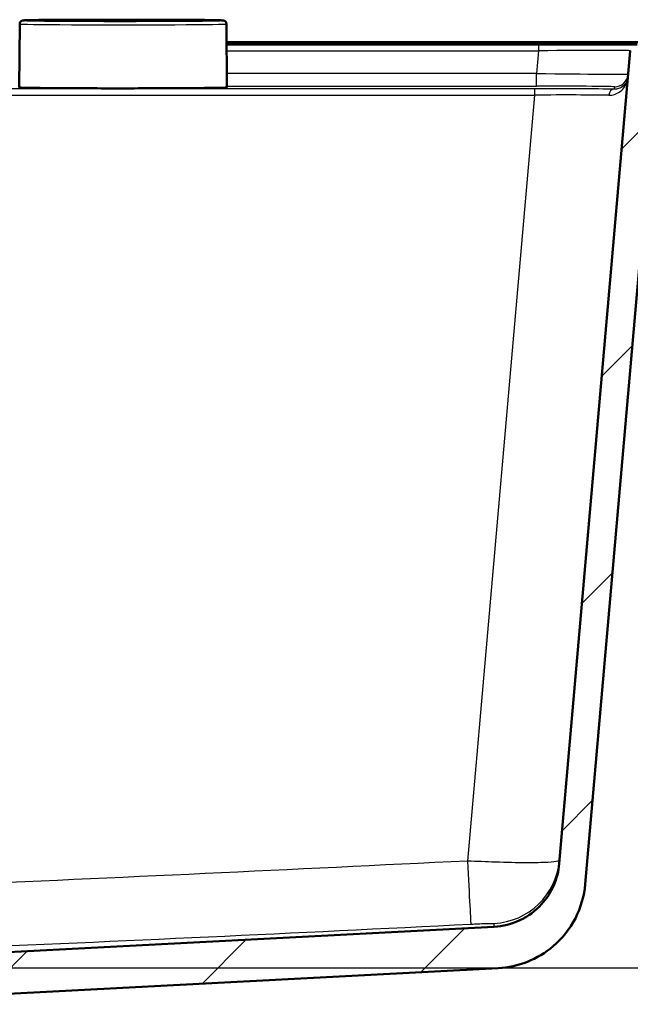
# Model space of a CAD drawing. Header units: millimetres. Extents: x 100 to 2000, y 93 to 4053.
# Tile 13 of 23: x 938 to 1070, y 1557 to 1770. Entities that reach past the tile are written whole.
import ezdxf

# ---------------------------------------------------------------- set-up
doc = ezdxf.new("R2010")
doc.units = ezdxf.units.MM
doc.header["$LTSCALE"] = 10
for name, color, linetype, lineweight in [('Dimensions(ISO)', 7, 'Continuous', 25), ('Hatch', 7, 'Continuous', 9), ('Visible Edges(ISO)', 7, 'Continuous', 50), ('Visible Tangent Edges(ISO)', 7, 'Continuous', 25)]:
    doc.layers.add(name, color=color, linetype=linetype, lineweight=lineweight)
doc.styles.add('Text_3.5mm', font='arial.ttf', dxfattribs={"width": 0.9})
doc.dimstyles.new('KS-STANDARD', dxfattribs={"dimscale": 10, "dimtxt": 3.5, "dimasz": 2.5, "dimexe": 3.175, "dimexo": 0, "dimgap": 0.8, "dimtad": 1, "dimdec": 1, "dimrnd": 1e-08, "dimtxsty": 'Text_3.5mm', "dimcen": 0.09, "dimdle": 10, "dimclrd": 7, "dimclre": 7, "dimclrt": 7, "dimadec": 0, "dimazin": 2, "dimtfac": 0.714286, "dimtdec": 4, "dimtmove": 0, "dimatfit": 3, "dimfxl": 0, "dimtolj": 1, "dimlwd": 25, "dimlwe": 25, "dimarcsym": 0})

# ---------------------------------------------------------------- blocks, each defined once
blk = doc.blocks.new('*D9')
at = {"layer": 'Defpoints', "color": 0, "linetype": 'Continuous'}
for p in [(1086.71, 1764.35), (1308.4, 1764.35), (871.81, 1564.51)]:
    blk.add_point(p, dxfattribs=at)
at = {"layer": 'Dimensions(ISO)', "color": 7, "linetype": 'Continuous', "lineweight": 25}
for p, q in [((1086.71, 1764.35), (1340.15, 1764.35)), ((1308.4, 1589.51), (1308.4, 1739.35)), ((871.81, 1564.51), (1340.15, 1564.51))]:
    blk.add_line(p, q, dxfattribs=at)
at = {"layer": 'Dimensions(ISO)', "color": 7, "linetype": 'Continuous'}
for points in [[(1304.23, 1739.35), (1312.56, 1739.35), (1308.4, 1764.35)], [(1304.23, 1589.51), (1312.56, 1589.51), (1308.4, 1564.51)]]:
    blk.add_solid(points, dxfattribs=at)
at = {"layer": 'Dimensions(ISO)', "color": 7, "linetype": 'Continuous', "lineweight": 25, "insert": (1282.53, 1629.42), "char_height": 35, "attachment_point": 4, "rotation": 90, "style": 'Text_3.5mm'}
blk.add_mtext('\\A1;200', dxfattribs=at)

msp = doc.modelspace()

# ---------------------------------------------------------------- hatches: boundary and pattern name
at = {"layer": 'Hatch'}
h = msp.add_hatch(dxfattribs=at)
h.set_pattern_fill('ANSI31', color=256, scale=254, style=0)
h.set_pattern_definition([(45, (0, 0), (-22.45064, 22.45064), [])])
edge = h.paths.add_edge_path()
edge.add_line((750.21, 1548.66), (765.54, 1548.66))
edge.add_line((765.54, 1548.66), (765.41, 1550.6))
edge.add_ellipse((765.11, 1549.44), major_axis=(1.2, -0.04), ratio=1, start_angle=77.607, end_angle=90)
edge.add_line((765.15, 1550.64), (753.19, 1551.06))
edge.add_ellipse((753.2, 1551.16), major_axis=(-0.0999, 0.0035), ratio=1, start_angle=0, end_angle=90, ccw=False)
edge.add_line((753.1, 1551.16), (753.11, 1551.56))
edge.add_ellipse((753.21, 1551.56), major_axis=(0.0035, 0.0999), ratio=1, start_angle=2, end_angle=90, ccw=False)
edge.add_line((753.21, 1551.66), (765.33, 1551.66))
edge.add_line((765.33, 1551.66), (765.26, 1552.66))
edge.add_ellipse((764.27, 1552.59), major_axis=(-0.07, 0.998), ratio=1, start_angle=270, end_angle=341)
edge.add_line((764.53, 1553.56), (754.48, 1556.25))
edge.add_ellipse((754.74, 1557.22), major_axis=(-0.966, 0.259), ratio=1, start_angle=54.5, end_angle=90, ccw=False)
edge.add_line((753.97, 1556.58), (752.3, 1558.6))
edge.add_ellipse((753.07, 1559.24), major_axis=(-0.636, 0.772), ratio=1, start_angle=54.5, end_angle=90, ccw=False)
edge.add_line((752.08, 1559.17), (751.93, 1561.26))
edge.add_ellipse((748.44, 1561.02), major_axis=(-0.24, 3.49), ratio=1, start_angle=270, end_angle=353)
edge.add_line((748.62, 1564.51), (579.89, 1573.36))
edge.add_spline(control_points=[(579.89, 1573.36), (578.25, 1573.44), (576.65, 1573.79), (573.61, 1575), (572.2, 1575.85), (569.47, 1578.17), (568.24, 1579.72), (566.45, 1583.19), (565.9, 1585.08), (565.73, 1587.03)], knot_values=[-2.152597, -2.152597, -2.152597, -2.152597, -1.662265, -1.662265, -1.171933, -1.171933, -0.585967, -0.585967, 0, 0, 0, 0], degree=3, periodic=0)
edge.add_line((565.73, 1587.03), (550.33, 1762.98))
edge.add_ellipse((548.84, 1762.85), major_axis=(-0.13, 1.49), ratio=1, start_angle=270, end_angle=355)
edge.add_line((548.84, 1764.35), (533.71, 1764.35))
edge.add_line((533.71, 1764.35), (533.71, 1758.35))
edge.add_line((533.71, 1758.35), (539.21, 1758.35))
edge.add_line((539.21, 1758.35), (541.21, 1758.35))
edge.add_ellipse((541.21, 1757.35), major_axis=(1, 0), ratio=1, start_angle=0, end_angle=90, ccw=False)
edge.add_line((542.21, 1757.35), (542.21, 1756.11))
edge.add_ellipse((540.77, 1751.85), major_axis=(1.45, 4.26), ratio=1, start_angle=293.7503, end_angle=360, ccw=False)
edge.add_line((545.25, 1752.24), (560.09, 1582.62))
edge.add_spline(control_points=[(560.09, 1582.62), (560.28, 1580.45), (560.82, 1578.33), (562.58, 1574.33), (563.77, 1572.5), (567, 1568.96), (569.11, 1567.4), (573.82, 1565.17), (576.37, 1564.53), (578.97, 1564.39)], knot_values=[-2.870129, -2.870129, -2.870129, -2.870129, -2.216354, -2.216354, -1.562578, -1.562578, -0.781289, -0.781289, 0, 0, 0, 0], degree=3, periodic=0)
edge.add_line((578.97, 1564.39), (737.73, 1556.07))
edge.add_ellipse((737.21, 1546.09), major_axis=(9.99, -0.52), ratio=1, start_angle=37.8602, end_angle=90, ccw=False)
edge.add_ellipse((753.62, 1557.52), major_axis=(5.72, -8.21), ratio=1, start_angle=270, end_angle=302.2923)
edge.add_ellipse((750.21, 1548.16), major_axis=(0.143, 0.479), ratio=1, start_angle=16.5598, end_angle=90, ccw=False)
edge = h.paths.add_edge_path()
edge.add_line((854.88, 1548.66), (870.21, 1548.66))
edge.add_ellipse((870.21, 1548.16), major_axis=(0.5, 0), ratio=1, start_angle=16.5598, end_angle=90, ccw=False)
edge.add_ellipse((866.81, 1557.52), major_axis=(9.22, 3.88), ratio=1, start_angle=270, end_angle=302.2923)
edge.add_ellipse((883.22, 1546.09), major_axis=(5.72, 8.21), ratio=1, start_angle=37.8602, end_angle=90, ccw=False)
edge.add_line((882.7, 1556.07), (1041.46, 1564.39))
edge.add_spline(control_points=[(1041.46, 1564.39), (1043.64, 1564.51), (1045.78, 1564.98), (1049.83, 1566.59), (1051.71, 1567.72), (1055.35, 1570.82), (1056.99, 1572.87), (1059.38, 1577.5), (1060.11, 1580.03), (1060.34, 1582.62)], knot_values=[-2.870129, -2.870129, -2.870129, -2.870129, -2.216354, -2.216354, -1.562578, -1.562578, -0.781289, -0.781289, 0, 0, 0, 0], degree=3, periodic=0)
edge.add_line((1060.34, 1582.62), (1075.18, 1752.24))
edge.add_ellipse((1079.66, 1751.85), major_axis=(0.39, 4.48), ratio=1, start_angle=23.7503, end_angle=90, ccw=False)
edge.add_line((1078.21, 1756.11), (1078.21, 1757.35))
edge.add_ellipse((1079.21, 1757.35), major_axis=(0, 1), ratio=1, start_angle=0, end_angle=90, ccw=False)
edge.add_line((1079.21, 1758.35), (1081.21, 1758.35))
edge.add_line((1081.21, 1758.35), (1086.71, 1758.35))
edge.add_line((1086.71, 1758.35), (1086.71, 1764.35))
edge.add_line((1086.71, 1764.35), (1071.59, 1764.35))
edge.add_ellipse((1071.59, 1762.85), major_axis=(-1.5, 0), ratio=1, start_angle=270, end_angle=355)
edge.add_line((1070.09, 1762.98), (1054.7, 1587.03))
edge.add_spline(control_points=[(1054.7, 1587.03), (1054.56, 1585.4), (1054.15, 1583.81), (1052.84, 1580.81), (1051.94, 1579.43), (1049.52, 1576.78), (1047.94, 1575.61), (1044.41, 1573.94), (1042.49, 1573.46), (1040.54, 1573.36)], knot_values=[-2.152597, -2.152597, -2.152597, -2.152597, -1.662265, -1.662265, -1.171933, -1.171933, -0.585967, -0.585967, 0, 0, 0, 0], degree=3, periodic=0)
edge.add_line((1040.54, 1573.36), (871.81, 1564.51))
edge.add_ellipse((871.99, 1561.02), major_axis=(-3.5, -0.18), ratio=1, start_angle=270, end_angle=353)
edge.add_line((868.5, 1561.26), (868.35, 1559.17))
edge.add_ellipse((867.35, 1559.24), major_axis=(-0.07, -0.998), ratio=1, start_angle=54.5, end_angle=90, ccw=False)
edge.add_line((868.13, 1558.6), (866.46, 1556.58))
edge.add_ellipse((865.69, 1557.22), major_axis=(-0.636, -0.772), ratio=1, start_angle=54.5, end_angle=90, ccw=False)
edge.add_line((865.95, 1556.25), (855.9, 1553.56))
edge.add_ellipse((856.16, 1552.59), major_axis=(-0.966, -0.259), ratio=1, start_angle=270, end_angle=341)
edge.add_line((855.16, 1552.66), (855.09, 1551.66))
edge.add_line((855.09, 1551.66), (867.22, 1551.66))
edge.add_ellipse((867.22, 1551.56), major_axis=(0.1, 0), ratio=1, start_angle=2, end_angle=90, ccw=False)
edge.add_line((867.32, 1551.56), (867.33, 1551.16))
edge.add_ellipse((867.23, 1551.16), major_axis=(0.0035, -0.0999), ratio=1, start_angle=0, end_angle=90, ccw=False)
edge.add_line((867.24, 1551.06), (855.28, 1550.64))
edge.add_ellipse((855.32, 1549.44), major_axis=(1.16, 0.3), ratio=1, start_angle=77.607, end_angle=90)
edge.add_line((855.02, 1550.6), (854.88, 1548.66))

# ---------------------------------------------------------------- linework, layer by layer
at = {"layer": 'Visible Edges(ISO)'}
for p, q in [((937.83, 1768.79), (937.72, 1755.13)), ((982.59, 1768.79), (982.71, 1755.13)), ((982.63, 1764.85), (1071.71, 1764.85)), ((1050.17, 1764.35), (982.63, 1764.35)), ((1071.59, 1764.35), (1050.17, 1764.35)), ((1070.09, 1762.98), (1054.7, 1587.03)), ((1060.34, 1582.62), (1075.18, 1752.24)), ((1040.54, 1573.36), (871.81, 1564.51)), ((882.7, 1556.07), (1041.46, 1564.39))]:
    msp.add_line(p, q, dxfattribs=at)
for points, knots in [([(937.83, 1768.79), (937.84, 1768.87), (937.85, 1768.95), (937.9, 1769.1), (937.94, 1769.17), (938.02, 1769.28), (938.06, 1769.32), (938.14, 1769.39), (938.18, 1769.42), (938.25, 1769.46), (938.28, 1769.47), (938.34, 1769.5), (938.37, 1769.5), (938.43, 1769.52), (938.46, 1769.53), (938.6, 1769.55), (938.66, 1769.55), (938.98, 1769.57), (939.31, 1769.58), (940.19, 1769.61), (940.76, 1769.62), (942.1, 1769.64), (942.87, 1769.65), (944.62, 1769.66), (945.59, 1769.67), (946.87, 1769.68), (947.11, 1769.68), (947.34, 1769.68)], [1.6188848, 1.6188848, 1.6188848, 1.6188848, 1.6217642, 1.6217642, 1.6249444, 1.6249444, 1.6289455, 1.6289455, 1.6339081, 1.6339081, 1.6400057, 1.6400057, 1.6492598, 1.6492598, 1.6694545, 1.6694545, 1.7647429, 1.7647429, 1.9514852, 1.9514852, 2.1382275, 2.1382275, 2.3249698, 2.3249698, 2.5117121, 2.5117121, 2.5525963, 2.5525963, 2.5525963, 2.5525963]), ([(947.34, 1769.68), (947.5, 1769.69), (947.66, 1769.69), (948, 1769.69), (948.18, 1769.69), (948.54, 1769.69), (948.72, 1769.69), (949.1, 1769.69), (949.29, 1769.69), (949.68, 1769.69), (949.87, 1769.69), (950.06, 1769.69)], [0, 0, 0, 0, 0.0576108, 0.0576108, 0.1152216, 0.1152216, 0.1728324, 0.1728324, 0.2304431, 0.2304431, 0.2880539, 0.2880539, 0.2880539, 0.2880539]), ([(968.57, 1769.7), (967.35, 1769.7), (966.12, 1769.7), (963.66, 1769.69), (962.42, 1769.69), (959.96, 1769.69), (958.72, 1769.69), (956.25, 1769.69), (955.01, 1769.69), (952.54, 1769.69), (951.3, 1769.69), (950.06, 1769.69)], [6.1910957, 6.1910957, 6.1910957, 6.1910957, 6.2279315, 6.2279315, 6.2647674, 6.2647674, 6.3016032, 6.3016032, 6.3384391, 6.3384391, 6.3752749, 6.3752749, 6.3752749, 6.3752749]), ([(968.57, 1769.7), (968.76, 1769.7), (968.95, 1769.7), (969.34, 1769.7), (969.54, 1769.7), (969.92, 1769.7), (970.11, 1769.7), (970.48, 1769.7), (970.66, 1769.7), (971.02, 1769.7), (971.19, 1769.7), (971.36, 1769.69)], [0, 0, 0, 0, 0.0576108, 0.0576108, 0.1152216, 0.1152216, 0.1728324, 0.1728324, 0.2304431, 0.2304431, 0.2880539, 0.2880539, 0.2880539, 0.2880539]), ([(971.36, 1769.69), (972.63, 1769.69), (973.83, 1769.68), (976.01, 1769.66), (976.99, 1769.65), (978.72, 1769.63), (979.45, 1769.62), (980.65, 1769.6), (981.1, 1769.58), (981.58, 1769.56), (981.7, 1769.56), (981.84, 1769.55), (981.88, 1769.54), (981.97, 1769.53), (982, 1769.52), (982.1, 1769.49), (982.12, 1769.48), (982.19, 1769.45), (982.24, 1769.43), (982.35, 1769.34), (982.4, 1769.29), (982.5, 1769.15), (982.55, 1769.06), (982.59, 1768.9), (982.59, 1768.85), (982.59, 1768.79)], [3.730589, 3.730589, 3.730589, 3.730589, 3.936536, 3.936536, 4.142483, 4.142483, 4.348431, 4.348431, 4.554378, 4.554378, 4.657351, 4.657351, 4.708838, 4.708838, 4.734582, 4.734582, 4.741393, 4.741393, 4.749212, 4.749212, 4.754373, 4.754373, 4.758344, 4.758344, 4.760325, 4.760325, 4.760325, 4.760325]), ([(982.71, 1755.13), (982.71, 1755.11), (982.7, 1755.09), (982.68, 1755.06), (982.67, 1755.05), (982.64, 1755.03), (982.63, 1755.03), (982.44, 1754.98), (981.83, 1754.98), (979.67, 1754.93), (978.33, 1754.92), (975.1, 1754.89), (973.2, 1754.87), (969.02, 1754.85), (966.75, 1754.85), (962.05, 1754.84), (959.63, 1754.84), (954.9, 1754.84), (952.58, 1754.85), (948.28, 1754.87), (946.3, 1754.88), (942.87, 1754.91), (941.43, 1754.92), (939.23, 1754.96), (938.47, 1754.98), (938, 1755.01), (937.92, 1755.01), (937.85, 1755.02), (937.83, 1755.02), (937.8, 1755.03), (937.79, 1755.03), (937.77, 1755.04), (937.76, 1755.05), (937.74, 1755.07), (937.71, 1755.1), (937.72, 1755.13)], [4.760325, 4.760325, 4.760325, 4.760325, 4.766375, 4.766375, 4.774027, 4.774027, 4.795001, 4.795001, 5.182849, 5.182849, 5.50318, 5.50318, 5.823242, 5.823242, 6.143266, 6.143266, 6.463279, 6.463279, 6.783292, 6.783292, 7.103313, 7.103313, 7.423363, 7.423363, 7.743591, 7.743591, 7.822831, 7.822831, 7.86245, 7.86245, 7.88226, 7.88226, 7.892165, 7.892165, 7.90207, 7.90207, 7.90207, 7.90207]), ([(1054.7, 1587.03), (1054.56, 1585.4), (1054.15, 1583.81), (1052.84, 1580.81), (1051.94, 1579.43), (1049.52, 1576.78), (1047.94, 1575.61), (1044.41, 1573.94), (1042.49, 1573.46), (1040.54, 1573.36)], [-2.152597, -2.152597, -2.152597, -2.152597, -1.662265, -1.662265, -1.171933, -1.171933, -0.585967, -0.585967, 0, 0, 0, 0]), ([(1041.46, 1564.39), (1043.64, 1564.51), (1045.78, 1564.98), (1049.83, 1566.59), (1051.71, 1567.72), (1055.35, 1570.82), (1056.99, 1572.87), (1059.38, 1577.5), (1060.11, 1580.03), (1060.34, 1582.62)], [-2.870129, -2.870129, -2.870129, -2.870129, -2.216354, -2.216354, -1.562578, -1.562578, -0.781289, -0.781289, 0, 0, 0, 0])]:
    msp.add_open_spline(points, degree=3, knots=knots, dxfattribs=at)
at = {"layer": 'Visible Tangent Edges(ISO)'}
for p, q in [((982.64, 1762.98), (1050.17, 1762.98)), ((1050.17, 1762.98), (1049.74, 1758.06)), ((1050.17, 1764.35), (1050.17, 1762.98)), ((1049.74, 1758.06), (982.69, 1758.06)), ((1049.74, 1755.32), (1049.74, 1758.06)), ((1049.33, 1754.75), (571.1, 1754.75)), ((982.71, 1755.32), (1049.74, 1755.32)), ((1049.33, 1754.75), (1049.33, 1753.38)), ((1066.66, 1755.17), (1066.62, 1754.67)), ((571.1, 1753.38), (1049.33, 1753.38)), ((1049.33, 1753.38), (1034.83, 1587.6))]:
    msp.add_line(p, q, dxfattribs=at)
for centre, major_axis, ratio, start_param, end_param in [((960.21, 1769.53), (21.63, 0), 0.008727, 2.207805, 7.312998), ((947.35, 1768.93), (-0.005, 0.75), 0.594771, 6.27233, 6.283185), ((954.5, 1770.57), (100.74, 0), 0.008727, 4.668312, 4.852491), ((950.06, 1768.94), (0, 0.75), 0.044061, 0, 0.008735), ((968.57, 1768.95), (-0.001, 0.75), 0.139639, 6.274372, 6.283185), ((971.35, 1768.94), (0.004, 0.75), 0.51496, 0, 0.01018), ((960.21, 1768.79), (-22.38, 0), 0.008727, 6.283109, 9.424854), ((1050.01, 1762.85), (20.09, 0.13), 0.006455, 6.282578, 7.845778), ((1049.6, 1758.17), (-20.05, 0.26), 0.005513, 1.577982, 3.141182), ((1066.66, 1758.17), (2.99, -0.26), 0.999962, 4.799652, 6.283185), ((960.21, 1755.13), (22.5, 0), 0.008727, 3.141516, 6.283261), ((1049.15, 1754.56), (-21.58, 0), 0.008733, 3.769279, 4.704028), ((1049.6, 1755.17), (17.07, 0), 0.008733, 6.282421, 7.845621), ((1066.62, 1753.17), (0.02, 1.5), 0.807867, 0.014807, 1.458804), ((1049.15, 1753.06), (20.09, 0.13), 0.015832, 0.626961, 1.56171), ((1039.82, 1589.07), (14.94, -1.31), 0.999845, 4.849015, 6.283185), ((1034.83, 1588.91), (0.73, -14.98), 0.004284, 4.799551, 6.264472)]:
    msp.add_ellipse(centre, major_axis=major_axis, ratio=ratio, start_param=start_param, end_param=end_param, dxfattribs=at)
for points, knots in [([(947.35, 1769.68), (947.54, 1769.69), (947.75, 1769.69), (948.18, 1769.69), (948.41, 1769.69), (948.64, 1769.69), (948.86, 1769.69), (949.1, 1769.69), (949.58, 1769.69), (949.82, 1769.69), (950.06, 1769.69)], [0, 0, 0, 0, 0.0720135, 0.0720135, 0.144027, 0.144027, 0.144027, 0.2160404, 0.2160404, 0.2880539, 0.2880539, 0.2880539, 0.2880539]), ([(968.57, 1769.7), (969.05, 1769.7), (969.54, 1769.7), (970.48, 1769.7), (970.94, 1769.7), (971.35, 1769.69)], [0, 0, 0, 0, 0.1440268, 0.1440268, 0.2880539, 0.2880539, 0.2880539, 0.2880539]), ([(1065.42, 1753.35), (1065.86, 1753.34), (1066.28, 1753.41), (1067.28, 1753.73), (1067.8, 1754.06), (1068.55, 1754.75), (1068.81, 1755.09), (1069.35, 1756.03), (1069.54, 1756.66), (1069.6, 1757.3)], [0, 0, 0, 0, 0.244213, 0.244213, 0.634955, 0.634955, 0.931623, 0.931623, 1.394766, 1.394766, 1.394766, 1.394766]), ([(1069.6, 1757.3), (1069.56, 1756.87), (1069.42, 1756.45), (1069.04, 1755.83), (1068.86, 1755.6), (1068.33, 1755.13), (1067.95, 1754.92), (1067.24, 1754.71), (1066.94, 1754.66), (1066.62, 1754.67)], [-1.394766, -1.394766, -1.394766, -1.394766, -0.931623, -0.931623, -0.634955, -0.634955, -0.244213, -0.244213, 0, 0, 0, 0]), ([(1054.76, 1587.76), (1054.76, 1587.68), (1054.63, 1587.61), (1053.96, 1587.45), (1053.23, 1587.36), (1051.01, 1587.24), (1049.39, 1587.21), (1045.51, 1587.22), (1043.24, 1587.26), (1038.89, 1587.41), (1036.86, 1587.5), (1034.83, 1587.6)], [0, 0, 0, 0, 0.0972882, 0.0972882, 0.2529493, 0.2529493, 0.4393424, 0.4393424, 0.6299931, 0.6299931, 0.7837964, 0.7837964, 0.7837964, 0.7837964]), ([(1034.83, 1587.6), (996.94, 1585.75), (959.05, 1583.92), (905.5, 1581.69), (889.86, 1581.08), (852.88, 1579.92), (831.55, 1579.47), (802.01, 1579.47), (793.81, 1579.53), (768.49, 1579.9), (751.37, 1580.39), (711.49, 1581.79), (688.72, 1582.76), (644.27, 1584.77), (622.58, 1585.8), (595.8, 1587.11), (590.7, 1587.35), (585.6, 1587.6)], [-44.956272, -44.956272, -44.956272, -44.956272, -33.575624, -33.575624, -28.878816, -28.878816, -22.478136, -22.478136, -20.018013, -20.018013, -14.880862, -14.880862, -8.044532, -8.044532, -1.531419, -1.531419, 0, 0, 0, 0]), ([(584.87, 1573.93), (589.97, 1573.68), (595.07, 1573.43), (621.87, 1572.13), (643.57, 1571.1), (688.07, 1569.09), (710.88, 1568.11), (750.92, 1566.72), (768.13, 1566.23), (793.66, 1565.86), (801.94, 1565.8), (831.75, 1565.8), (853.25, 1566.25), (890.4, 1567.41), (906.09, 1568.02), (959.75, 1570.25), (997.65, 1572.07), (1035.56, 1573.93)], [0, 0, 0, 0, 1.531419, 1.531419, 8.044532, 8.044532, 14.880862, 14.880862, 20.018013, 20.018013, 22.478136, 22.478136, 28.878816, 28.878816, 33.575624, 33.575624, 44.956272, 44.956272, 44.956272, 44.956272]), ([(1035.56, 1573.93), (1036.07, 1573.96), (1036.59, 1573.98), (1037.68, 1574.03), (1038.25, 1574.05), (1039.23, 1574.08), (1039.63, 1574.09), (1040.19, 1574.1), (1040.37, 1574.1), (1040.53, 1574.1), (1040.56, 1574.09), (1040.56, 1574.09)], [-0.7837964, -0.7837964, -0.7837964, -0.7837964, -0.6299931, -0.6299931, -0.4393424, -0.4393424, -0.2529493, -0.2529493, -0.0972882, -0.0972882, 0, 0, 0, 0]), ([(1040.56, 1574.09), (1040.55, 1573.79), (1040.55, 1573.57), (1040.54, 1573.39), (1040.54, 1573.36), (1040.54, 1573.36)], [0, 0, 0, 0, 5.174697, 5.174697, 8.103067, 8.103067, 8.103067, 8.103067])]:
    msp.add_open_spline(points, degree=3, knots=knots, dxfattribs=at)

# ---------------------------------------------------------------- dimensions: what is measured, and where the dimension line sits
at = {"layer": 'Dimensions(ISO)', "color": 7, "linetype": 'Continuous', "lineweight": 25}
dim = msp.add_linear_dim(base=(1308.4, 1764.35), p1=(871.81, 1564.51), p2=(1086.71, 1764.35), angle=90, dimstyle='KS-STANDARD', override={"dimgap": 0.8, "dimdec": 0, "dimtol": 0, "dimlim": 0, "dimtp": 0, "dimtm": 0, "dimtdec": 4, "dimtofl": 0, "dimatfit": 1}, dxfattribs=at)
dim.commit()
dim.dimension.update_dxf_attribs({"geometry": '*D9', "text_midpoint": (1308.4, 1664.43), "dimtype": 160})

doc.saveas('drawing.dxf')
